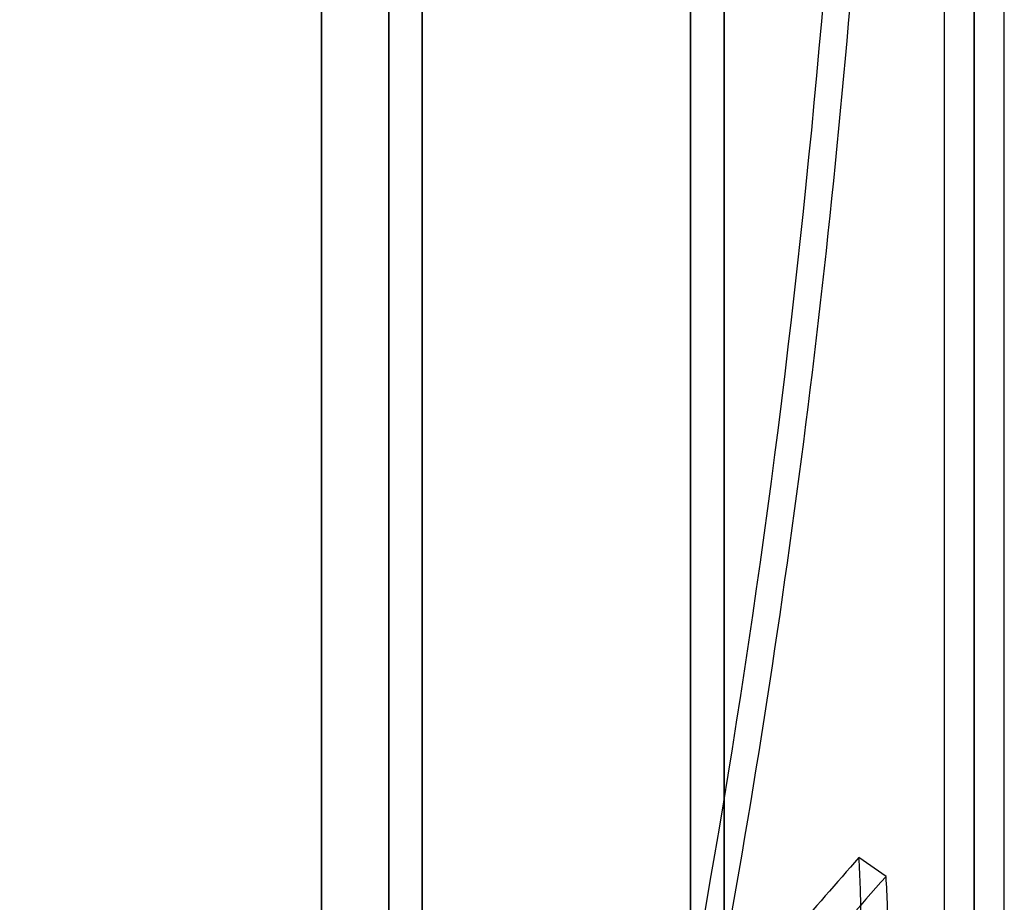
# Model space of a CAD drawing. Header units: millimetres. Extents: x -86 to 92, y -242 to 242.
# Tile 62 of 81: x -21 to 8, y 104 to 130. Entities that reach past the tile are written whole.
import ezdxf

# ---------------------------------------------------------------- set-up
doc = ezdxf.new("R2010")
doc.units = ezdxf.units.MM
doc.layers.add('MAIN-1', color=7, linetype='Continuous')

msp = doc.modelspace()

# ---------------------------------------------------------------- linework, layer by layer
at = {"layer": 'MAIN-1'}
for p, q in [((-12, -222.5), (-12, 222.5)), ((-12, 222.5), (-12, -222.5)), ((0, 222.5), (0, -222.5)), ((0, -222.5), (0, 222.5)), ((-12, -221.5), (-12, 221.5)), ((-12, 221.5), (-12, -221.5)), ((-1, 221.5), (-1, -221.5)), ((-1, -221.5), (-1, 221.5)), ((-1, 0), (-1, 189)), ((0, 188), (0, 0)), ((-10, 180), (-10, 0)), ((-10, 0), (-10, 180)), ((-9, 179), (-9, 0)), ((-9, 0), (-9, 179)), ((7.457, 136.222), (7.457, 0)), ((7.457, 0), (7.457, 136.222)), ((6.562, 135.382), (6.562, 0)), ((6.562, 135.382), (6.562, 0)), ((8.352, 0), (8.352, 135.382)), ((8.352, 0), (8.352, 135.382)), ((7.457, 0), (7.457, 135.039)), ((7.457, 135.039), (7.457, 0)), ((4.826, 104.368), (4.017, 104.927))]:
    msp.add_line(p, q, dxfattribs=at)
for centre, major_axis, ratio, start_param, end_param in [((-105.345, 157.002), (0, -186.16), 0.587785, 1.004743, 1.570796), ((-104.536, 157.002), (0, 186.16), 0.587785, -1.870765, -1.689051), ((-36.595, -16.315), (-129.638, 187.614), 0.181636, -1.627905, -0.999587), ((-37.405, -16.315), (-129.638, -187.614), 0.181636, -2.142006, -2.110652), ((-105.345, -40.139), (-105.827, -153.154), 0.181636, 2.884542, 2.91776), ((-37.405, -16.874), (129.638, -187.614), 0.181636, 1.513687, 2.142006), ((-36.595, -16.874), (129.638, 187.614), 0.181636, 0.999587, 1.03722), ((-104.536, -40.698), (105.827, 153.154), 0.181636, -0.25705, -0.223833)]:
    msp.add_ellipse(centre, major_axis=major_axis, ratio=ratio, start_param=start_param, end_param=end_param, dxfattribs=at)

doc.saveas('drawing.dxf')
